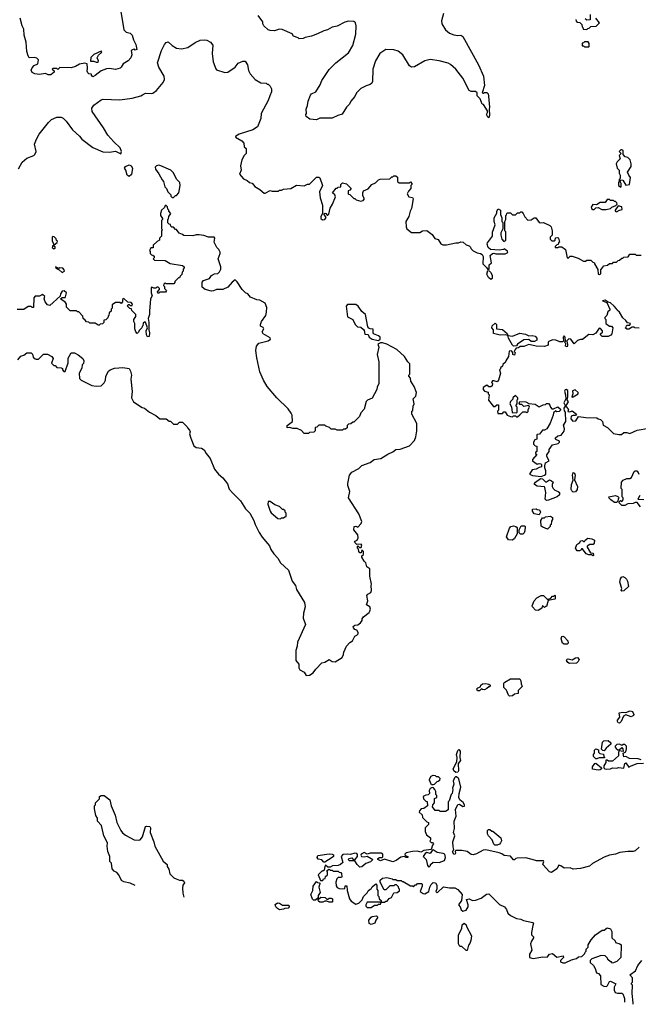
# Model space of a CAD drawing. Extents: x 2239805 to 2396427, y 665731 to 772158.
# Tile 12 of 256: x 2284464 to 2290466, y 671349 to 680905. Entities that reach past the tile are written whole.
import ezdxf

# ---------------------------------------------------------------- set-up
doc = ezdxf.new("R2010")
doc.units = 0

msp = doc.modelspace()

# ---------------------------------------------------------------- linework, layer by layer
at = {"layer": '0CON05XD'}
for points in [[(2285445, 680982.5), (2285475.7, 680805.7), (2285496.2, 680785), (2285535, 680772.5), (2285555.5, 680755.5), (2285568.3, 680708.3), (2285592, 680665), (2285600, 680615), (2285585, 680610), (2285577, 680617), (2285565, 680616.7), (2285546.7, 680605), (2285552, 680565), (2285541.2, 680535), (2285515, 680503.8), (2285466.7, 680475), (2285450, 680445), (2285437.5, 680435), (2285395, 680420), (2285335, 680430), (2285305, 680426.2), (2285255, 680408.8), (2285195, 680362.5), (2285175, 680350), (2285160, 680365), (2285160, 680375), (2285135, 680380), (2285125, 680390), (2285117.5, 680405), (2285123.3, 680435), (2285120, 680475), (2285095, 680482.5), (2285045, 680473.3), (2285005, 680450), (2284965, 680437.5), (2284855, 680440), (2284835, 680420), (2284825, 680430), (2284785, 680430), (2284780, 680425), (2284798.3, 680408.3), (2284800, 680395), (2284765, 680370), (2284740.7, 680370.7), (2284715, 680382.5), (2284655, 680372.5), (2284610.7, 680380.7), (2284585, 680392.5), (2284576.7, 680415), (2284583.9, 680436.1), (2284605, 680460), (2284640, 680475), (2284647.5, 680515), (2284631.7, 680531.7), (2284606.2, 680536.2), (2284555, 680533.3), (2284545, 680552.5), (2284534, 680595), (2284526.4, 680686.4), (2284507.5, 680755), (2284503, 680813), (2284487.5, 680845), (2284468.3, 680918.3)], [(2287354, 680766), (2287295, 680743.3), (2287235, 680732.5), (2287215, 680722.5), (2287175, 680720), (2287165, 680730), (2287120, 680745), (2287107, 680767), (2287009.3, 680809.3), (2286985, 680813.3), (2286935, 680796.2), (2286895, 680800), (2286876.4, 680806.4), (2286832.5, 680845), (2286823.9, 680863.9), (2286824, 680885), (2286776.2, 680945)], [(2288576.4, 680963.6), (2288556.7, 680895), (2288558.8, 680865), (2288595, 680806.2), (2288634.5, 680774.5), (2288675, 680758), (2288715, 680751.2), (2288745, 680753.8), (2288765, 680742.5), (2288915, 680467.5), (2288963.3, 680355), (2288974, 680265), (2288950, 680195), (2288965, 680190), (2288973.3, 680196.7), (2288995, 680198.8), (2289008.8, 680185), (2289011.7, 680161.7), (2289022.5, 680055), (2289017.5, 680035), (2289022.5, 679975), (2289015, 679952.5), (2289005, 679960), (2288993.8, 679985), (2289002.5, 680005), (2289001.7, 680021.7), (2288965, 680080), (2288950, 680085), (2288930, 680135), (2288903.3, 680165), (2288902.5, 680195), (2288885, 680206.7), (2288845, 680206.2), (2288826, 680216), (2288765, 680336.7), (2288695.5, 680425.5), (2288645, 680469.2), (2288621.3, 680481.3), (2288535, 680505.6), (2288445, 680518), (2288395, 680503.8), (2288295, 680446.7), (2288265, 680442.5), (2288245, 680457.5), (2288182.5, 680565), (2288135, 680598.8), (2288095, 680612), (2288015, 680613.8), (2287958.8, 680575), (2287917.5, 680505), (2287891.4, 680425), (2287886.2, 680305), (2287880.7, 680289.3), (2287865.9, 680274.1), (2287826.4, 680263.6), (2287775, 680236.7), (2287758.3, 680221.7), (2287732.5, 680195), (2287715, 680160), (2287677, 680113), (2287662.5, 680085), (2287633.3, 680055), (2287593.6, 679986.4), (2287550, 679975), (2287495, 679950), (2287375, 679950), (2287343.6, 679933.6), (2287278.3, 679938.3), (2287242.5, 679965), (2287240, 679985), (2287247.5, 679995), (2287242.5, 680035), (2287257, 680073), (2287262.5, 680115), (2287285, 680172.5), (2287294.2, 680185.8), (2287337.5, 680205), (2287378.3, 680271.7), (2287396.4, 680313.6), (2287465, 680420), (2287530, 680485), (2287655, 680582.5), (2287695.8, 680654.2), (2287725.8, 680764.2), (2287730, 680845), (2287722.5, 680875), (2287706.4, 680886.4), (2287655, 680891.2), (2287618.3, 680881.7), (2287545, 680841.2), (2287495, 680832.5), (2287450, 680805), (2287415, 680796.7), (2287354, 680766)], [(2290000, 680955), (2289998.3, 680901.7), (2289965, 680900), (2289951.7, 680911.7)], [(2289965, 680810), (2289975, 680820), (2289988.3, 680821.7), (2290005, 680840), (2290058.3, 680841.7), (2290090, 680875), (2290055, 680920)], [(2289860, 680905), (2289861.7, 680891.7), (2289875, 680880), (2289897, 680877), (2289918.3, 680858.3), (2289920, 680835), (2289928.3, 680828.3), (2289931.7, 680811.7), (2289965, 680810)], [(2284452.7, 679457.3), (2284487.3, 679522.7), (2284535, 679561.2), (2284600, 679585), (2284612.5, 679595), (2284622.5, 679625), (2284608.8, 679695), (2284626, 679745), (2284652.5, 679792.5), (2284742.6, 679907.4), (2284771.2, 679935), (2284825, 679960), (2284865, 679958), (2284885, 679948.8), (2284915, 679921.2), (2284977.3, 679837.3), (2285043.3, 679775), (2285066.7, 679745), (2285173.9, 679663.9), (2285271.7, 679621.7), (2285335, 679620), (2285395, 679630), (2285445, 679603.3), (2285453.3, 679625), (2285440.5, 679660.5), (2285378.3, 679718.3), (2285320, 679785), (2285278.8, 679855), (2285166.2, 680015), (2285162.7, 680047.3), (2285183.3, 680075), (2285255, 680126.7), (2285275, 680133.3), (2285435, 680126.2), (2285555, 680144), (2285640, 680165), (2285656, 680174), (2285685, 680192.5), (2285745, 680187.5), (2285755, 680192.5), (2285793, 680217), (2285857.5, 680295), (2285867.5, 680325), (2285866.7, 680355), (2285814.1, 680444.1), (2285800, 680485), (2285838.6, 680605), (2285867.7, 680662.3), (2285885, 680682.5), (2285905, 680690), (2285942.5, 680655), (2285985, 680628.8), (2286035, 680622), (2286095, 680634), (2286165, 680683.3), (2286214.1, 680705.9), (2286255, 680710), (2286280, 680705), (2286316.1, 680686.1), (2286337.3, 680657.3), (2286331.2, 680575), (2286340, 680495), (2286366.2, 680426.2), (2286375, 680417.5), (2286453.6, 680393.6), (2286485, 680396.7), (2286555.9, 680444.1), (2286585, 680482.5), (2286628.3, 680501.7), (2286651.7, 680501.7), (2286673.3, 680465), (2286685, 680410), (2286699.3, 680379.3), (2286747.5, 680325), (2286805, 680292.5), (2286855, 680290), (2286865, 680280), (2286875, 680280), (2286895, 680260), (2286907.5, 680235), (2286907.5, 680205), (2286892.5, 680165), (2286875, 680120), (2286807.5, 679995), (2286802.5, 679945), (2286772.5, 679865), (2286726.7, 679835), (2286595, 679794.2), (2286562.5, 679775), (2286557.5, 679765), (2286619.3, 679729.3), (2286640, 679705), (2286641.7, 679671.7), (2286660, 679655), (2286660, 679605), (2286643, 679587), (2286620, 679545), (2286607.5, 679485), (2286612.5, 679445), (2286596.2, 679405), (2286635, 679360), (2286670, 679345), (2286693, 679323), (2286718.3, 679318.3), (2286746.1, 679286.1), (2286795, 679257.5), (2286835, 679220), (2286845, 679220), (2286895, 679247.5), (2286915, 679240), (2286975, 679240), (2286985, 679250), (2287005, 679250), (2287025, 679260), (2287095, 679267.5), (2287150.7, 679299.3), (2287225, 679292.5), (2287255, 679307.5), (2287275, 679310), (2287343.9, 679376.1), (2287367, 679377), (2287375, 679370), (2287401.2, 679295), (2287372.5, 679235), (2287380, 679175), (2287401.2, 679105), (2287401.2, 679025), (2287385.8, 678995), (2287385.7, 678975.7), (2287402.8, 678962.8), (2287425.5, 678964.5), (2287438.8, 678985), (2287416.7, 679015), (2287419.3, 679020.7), (2287424.1, 679025.9), (2287435, 679023.3), (2287447, 679007), (2287455, 679006.7), (2287463.9, 679016.1), (2287476, 679075), (2287500, 679115), (2287527.5, 679185), (2287520, 679205), (2287500, 679225), (2287535, 679270), (2287545, 679270), (2287555, 679280), (2287578.3, 679281.7), (2287580, 679305), (2287595, 679320), (2287635, 679312.5), (2287680, 679265), (2287668.3, 679251.7), (2287650, 679245), (2287650, 679215), (2287655, 679210), (2287668.3, 679208.3), (2287705, 679170), (2287715, 679170), (2287730, 679155), (2287775, 679142.5), (2287795, 679150), (2287810, 679165), (2287792.5, 679195), (2287792.5, 679225), (2287800, 679245), (2287845, 679262.5), (2287880, 679305), (2287915, 679320), (2287945, 679350), (2287963, 679357), (2288055, 679360), (2288075, 679380), (2288085, 679380), (2288095, 679390), (2288115, 679390), (2288130, 679375), (2288130, 679335), (2288145, 679320), (2288245, 679320), (2288255, 679330), (2288270, 679315), (2288270, 679305), (2288260, 679295), (2288260, 679265), (2288235, 679240), (2288222.5, 679215), (2288240, 679185), (2288275, 679180), (2288280, 679165), (2288267, 679073), (2288252.5, 679045), (2288240, 678995), (2288210, 678945), (2288212.5, 678895), (2288220, 678875), (2288265, 678840), (2288345, 678840), (2288373, 678857), (2288415, 678860), (2288465, 678820), (2288491.7, 678781.7), (2288525, 678770), (2288550.7, 678730.7), (2288570.7, 678720.7), (2288605, 678720), (2288695, 678740), (2288721.7, 678738.3), (2288745, 678750), (2288767, 678747), (2288795, 678720), (2288825, 678710), (2288838.3, 678698.3), (2288840, 678685), (2288865, 678660), (2288903, 678643), (2288935, 678636.7), (2288952.5, 678625), (2288960, 678605), (2288957.5, 678535), (2288991.7, 678498.3)], [(2289985, 680640), (2289990, 680645), (2289990, 680675), (2289978.3, 680688.3), (2289945, 680690), (2289935, 680680), (2289921.7, 680678.3), (2289921.7, 680651.7), (2289935, 680650), (2289945, 680640), (2289985, 680640)], [(2285225, 680493.3), (2285227.5, 680505), (2285216.2, 680535), (2285229.2, 680560.8), (2285257.5, 680585), (2285260, 680595), (2285255, 680600), (2285185, 680567.5), (2285153, 680537), (2285151.7, 680501.7), (2285185, 680503.3), (2285205, 680493.8), (2285225, 680493.3)], [(2290295, 679280), (2290300, 679285), (2290300, 679315), (2290290, 679335), (2290295, 679350), (2290315, 679347.5), (2290345, 679300), (2290380, 679305), (2290391.7, 679371.7), (2290372.5, 679395), (2290360, 679425), (2290395, 679480), (2290397.5, 679505), (2290387.5, 679545), (2290365, 679567.5), (2290340, 679575), (2290320, 679595), (2290317.5, 679635), (2290305, 679640), (2290295, 679640), (2290280, 679625), (2290300, 679605), (2290280, 679585), (2290290, 679555), (2290260, 679525), (2290252.5, 679505), (2290260, 679465), (2290280, 679445), (2290280, 679415), (2290290, 679395), (2290290, 679365), (2290280, 679355), (2290280, 679335), (2290272.5, 679325), (2290273.3, 679295), (2290295, 679280)], [(2285525, 679384.4), (2285506.4, 679396.4), (2285495.5, 679445), (2285482.5, 679465), (2285489.7, 679480.3), (2285525, 679495.5), (2285546.8, 679486.8), (2285558.2, 679465), (2285547.5, 679402.5), (2285525, 679384.4)], [(2285955, 679180), (2285975, 679200), (2285985, 679200), (2286007.5, 679225), (2286022.5, 679295), (2286017.5, 679325), (2285987, 679357), (2285955, 679420), (2285930, 679445), (2285835, 679487.5), (2285815, 679492.5), (2285793, 679487), (2285780, 679475), (2285782.5, 679455), (2285815, 679410), (2285845, 679350), (2285860, 679335), (2285873, 679283), (2285890, 679265), (2285900, 679235), (2285930, 679205), (2285931.7, 679191.7), (2285945, 679180), (2285955, 679180)], [(2290111.7, 679061.7), (2290155, 679063.3), (2290197, 679073), (2290210, 679085), (2290248.3, 679101.7), (2290260, 679115), (2290258.3, 679128.3), (2290245, 679140), (2290235, 679140), (2290225, 679150), (2290195, 679150), (2290185, 679160), (2290165, 679160), (2290145, 679130), (2290095, 679130), (2290061.7, 679108.3), (2290025, 679112.5), (2290010, 679085), (2290011.2, 679071.2), (2290025, 679062.5), (2290037, 679063), (2290055, 679080), (2290075, 679082.5), (2290111.7, 679061.7)], [(2287275, 674543.8), (2287310, 674565), (2287337.3, 674602.7), (2287395, 674662.5), (2287425, 674670), (2287465, 674696.2), (2287495, 674676.7), (2287526.4, 674673.6), (2287592.5, 674715), (2287606.7, 674745), (2287607.5, 674765), (2287636.2, 674825), (2287668, 674862), (2287693, 674877), (2287715, 674922.5), (2287735, 674930), (2287747, 674943), (2287747, 674957), (2287735, 674980), (2287715, 674987.5), (2287701.7, 675001.7), (2287700, 675015), (2287715, 675027.5), (2287745, 675032.5), (2287769.3, 675050.7), (2287787, 675073), (2287788.3, 675091.7), (2287800.7, 675109.3), (2287855, 675152.5), (2287862.5, 675165), (2287867.5, 675185), (2287860, 675205), (2287830, 675225), (2287843.3, 675265), (2287833.3, 675316.7), (2287841.7, 675328.3), (2287870, 675345), (2287876.7, 675365), (2287872.5, 675415), (2287877.5, 675425), (2287860, 675505), (2287862.5, 675575), (2287832.5, 675595), (2287822.5, 675635), (2287805, 675650), (2287785, 675690), (2287785, 675700), (2287800, 675715), (2287800, 675745), (2287785, 675760), (2287778.3, 675731.7), (2287765, 675730), (2287753.6, 675743.6), (2287752.5, 675765), (2287742.5, 675775), (2287740, 675795), (2287745, 675800), (2287761.7, 675781.7), (2287778.3, 675781.7), (2287782.5, 675805), (2287777.5, 675815), (2287735, 675810), (2287713.3, 675835), (2287720, 675845), (2287738, 675852), (2287748.8, 675875), (2287743.8, 675905), (2287707.5, 675955), (2287710, 675985), (2287725, 675990), (2287745, 675980), (2287776.7, 676015), (2287782.5, 676035), (2287755, 676110), (2287653.6, 676263.6), (2287666.7, 676325), (2287647.5, 676385), (2287647.5, 676405), (2287663.3, 676485), (2287687.7, 676512.3), (2287755, 676550), (2287782.7, 676577.3), (2287865, 676608), (2287902.1, 676637.9), (2287967.5, 676645), (2288035, 676687.5), (2288085, 676710), (2288115, 676732.5), (2288155, 676737.5), (2288245, 676770), (2288295, 676820), (2288307.5, 676855), (2288317.5, 676915), (2288317, 676987), (2288270, 677075), (2288270, 677105), (2288277, 677113), (2288280, 677155), (2288290, 677175), (2288280, 677225), (2288308.3, 677251.7), (2288312.5, 677285), (2288290, 677345), (2288260, 677395), (2288257, 677427), (2288240, 677445), (2288240, 677455), (2288250, 677465), (2288250, 677565), (2288230, 677585), (2288197.5, 677635), (2288123, 677703), (2288027, 677757), (2287985, 677770), (2287965, 677770), (2287940, 677755), (2287947.5, 677725), (2287932.5, 677655), (2287947.5, 677585), (2287950, 677375), (2287933, 677337), (2287930, 677315), (2287885, 677230), (2287838.3, 677211.7), (2287825, 677200), (2287806.2, 677123.8), (2287775, 677090), (2287760, 677055), (2287705, 677000), (2287695, 677000), (2287677, 676983), (2287655, 676980), (2287640, 676965), (2287640, 676945), (2287625, 676930), (2287605, 676930), (2287595, 676920), (2287545, 676920), (2287525, 676930), (2287485, 676930), (2287468.3, 676948.3), (2287435, 676960), (2287425, 676970), (2287365, 676970), (2287348.3, 676951.7), (2287331.7, 676948.3), (2287330, 676915), (2287318.3, 676901.7), (2287275, 676900), (2287265, 676890), (2287225, 676890), (2287198.3, 676918.3), (2287157, 676937), (2287115, 676937.5), (2287085, 676947.5), (2287060, 676945), (2287060, 676965), (2287110, 677005), (2287107.5, 677065), (2287097, 677087), (2287069.3, 677129.3), (2286957.5, 677235), (2286864.2, 677344.2), (2286830, 677405), (2286795, 677487.5), (2286764.1, 677624.1), (2286756, 677695), (2286762.7, 677737.3), (2286785, 677766.7), (2286875, 677788.6), (2286898, 677805), (2286895, 677815.8), (2286826.7, 677855), (2286816.7, 677875), (2286833.3, 677905), (2286825, 677917.5), (2286801.2, 677931.2), (2286800, 677945), (2286811.2, 677975), (2286851.2, 678035), (2286858.8, 678065), (2286860.7, 678110.7), (2286846.7, 678155), (2286795, 678183.3), (2286765, 678186.7), (2286705, 678212.5), (2286677.5, 678245), (2286655, 678253.3), (2286622.5, 678285), (2286575, 678360), (2286555, 678380), (2286525, 678357.5), (2286485, 678310), (2286435, 678286.7), (2286375, 678287.5), (2286345, 678272.5), (2286325, 678270), (2286265, 678287.5), (2286235, 678310), (2286233.6, 678356.4), (2286247, 678373), (2286305, 678392.5), (2286325, 678422.5), (2286355, 678437.5), (2286385, 678440), (2286403, 678457), (2286416.4, 678483.6), (2286416.7, 678505), (2286388.8, 678585), (2286410, 678635), (2286409.3, 678649.3), (2286397.5, 678675), (2286377.5, 678695), (2286352.5, 678745), (2286357.5, 678785), (2286350, 678795), (2286295, 678792.5), (2286251.7, 678811.7), (2286205, 678817.5), (2286175, 678817.5), (2286145, 678807.5), (2286055, 678810), (2286045, 678820), (2286011.7, 678831.7), (2285985, 678870), (2285975, 678870), (2285955, 678890), (2285941.7, 678891.7), (2285931.7, 678901.7), (2285928.3, 678918.3), (2285915, 678920), (2285901.7, 678931.7), (2285900, 678965), (2285908.3, 678971.7), (2285910, 678995), (2285930, 679025), (2285910, 679045), (2285910, 679055), (2285900, 679065), (2285898.3, 679088.3), (2285885, 679100), (2285875, 679100), (2285868.3, 679081.7), (2285840, 679055), (2285830, 679025), (2285830, 679005), (2285850, 678975), (2285850, 678965), (2285840, 678955), (2285840, 678875), (2285850, 678865), (2285840, 678855), (2285840, 678805), (2285820, 678785), (2285820, 678765), (2285798.3, 678751.7), (2285760, 678715), (2285758.3, 678691.7), (2285735, 678690), (2285722.5, 678665), (2285730, 678655), (2285730, 678635), (2285741.7, 678621.7), (2285755, 678620), (2285768.3, 678608.3), (2285770, 678595), (2285760, 678585), (2285771.7, 678571.7), (2285877, 678567), (2285925, 678540), (2286045, 678520), (2286060, 678505), (2286060, 678495), (2286050, 678485), (2286050, 678465), (2286040, 678455), (2286038.3, 678431.7), (2286020, 678415), (2286015, 678400), (2286005, 678400), (2285970, 678365), (2285970, 678355), (2285958.3, 678341.7), (2285885, 678340), (2285875, 678350), (2285861.7, 678338.3), (2285860, 678325), (2285870, 678315), (2285870, 678295), (2285890, 678275), (2285878.3, 678261.7), (2285825, 678260), (2285815, 678250), (2285805, 678250), (2285800, 678265), (2285820, 678285), (2285820, 678295), (2285808.3, 678308.3), (2285795, 678310), (2285785, 678300), (2285765, 678300), (2285745, 678310), (2285740, 678305), (2285740, 678255), (2285750, 678225), (2285734.1, 678195.9), (2285722, 678075), (2285724.3, 678045), (2285710, 678005), (2285718, 677965), (2285716, 677895), (2285723.8, 677865), (2285719.5, 677830.5), (2285705, 677827.5), (2285693.8, 677845), (2285690, 677885), (2285702.5, 677915), (2285685, 677970), (2285675, 677970), (2285661.7, 677958.3), (2285660, 677935), (2285651.7, 677928.3), (2285650, 677915), (2285621.7, 677888.3), (2285618.3, 677871.7), (2285605, 677860), (2285590, 677875), (2285580, 677905), (2285580, 677955), (2285570, 677975), (2285570, 677995), (2285590, 678025), (2285590, 678045), (2285551.7, 678081.7), (2285548.3, 678098.3), (2285531.7, 678101.7), (2285510, 678125), (2285515, 678140), (2285525, 678140), (2285535, 678130), (2285555, 678130), (2285560, 678145), (2285545, 678160), (2285511.7, 678161.7), (2285475, 678200), (2285461.7, 678188.3), (2285460, 678165), (2285448.3, 678151.7), (2285435, 678160), (2285395, 678160), (2285361.7, 678138.3), (2285360, 678105), (2285350, 678095), (2285350, 678075), (2285331.7, 678058.3), (2285330, 678035), (2285321.7, 678028.3), (2285318.3, 678011.7), (2285298.3, 677991.7), (2285281.7, 677988.3), (2285280, 677965), (2285268.3, 677951.7), (2285245, 677950), (2285235, 677940), (2285225, 677940), (2285195, 677960), (2285145, 677960), (2285135, 677970), (2285113, 677973), (2285098.3, 677988.3), (2285080, 678005), (2285078.3, 678028.3), (2285038.3, 678068.3), (2285025, 678070), (2285015, 678080), (2284955, 678080), (2284917.5, 678115), (2284917.5, 678145), (2284909.3, 678159.3), (2284860, 678195), (2284875, 678210), (2284905, 678210), (2284910, 678215), (2284917.5, 678255), (2284895, 678272.5), (2284875, 678270), (2284860, 678245), (2284858.3, 678221.7), (2284755, 678132.5), (2284735, 678137.5), (2284710, 678165), (2284700, 678195), (2284707, 678217), (2284685, 678237.5), (2284655, 678220), (2284615, 678220), (2284600, 678205), (2284598.3, 678111.7), (2284585, 678110), (2284575, 678120), (2284545, 678120), (2284505, 678092.5), (2284438.3, 678091.7)], [(2288991.7, 678498.3), (2289005, 678480), (2289020, 678485), (2289020, 678525), (2289040, 678545), (2289030, 678615), (2289050, 678635), (2289065, 678640), (2289085, 678632.5), (2289175, 678632.5), (2289200, 678645), (2289198.3, 678658.3), (2289165, 678680), (2289157, 678673), (2289115, 678667.5), (2289033, 678673), (2289010, 678695), (2289000, 678725), (2289001.7, 678738.3), (2289050, 678805), (2289051.7, 678841.7), (2289077.5, 678915), (2289066.7, 678945), (2289067, 678983), (2289091.7, 679028.3), (2289092.5, 679045), (2289105, 679070), (2289127.5, 679055), (2289127.5, 679015), (2289141.7, 678981.7), (2289142.5, 678945), (2289150, 678935), (2289150, 678875), (2289133, 678837), (2289132.5, 678815), (2289142.5, 678775), (2289161.7, 678751.7), (2289180, 678765), (2289180, 678845), (2289170, 678855), (2289170, 678945), (2289180, 678965), (2289180, 679005), (2289188.3, 679011.7), (2289190, 679025), (2289195, 679030), (2289225, 679030), (2289245, 679010), (2289275, 679010), (2289295, 679030), (2289315, 679030), (2289325, 679040), (2289335, 679040), (2289350, 679025), (2289365, 678990), (2289395, 678960), (2289425, 678962.5), (2289455, 678982.5), (2289471.7, 678981.7), (2289505, 678937.5), (2289515, 678933.3), (2289545, 678937.5), (2289607, 678907), (2289620, 678895), (2289630, 678855), (2289630, 678815), (2289610, 678795), (2289610, 678775), (2289628.3, 678758.3), (2289651.7, 678758.3), (2289660, 678765), (2289661.7, 678788.3), (2289685, 678790), (2289690, 678785), (2289700, 678745), (2289691.7, 678738.3), (2289688.3, 678721.7), (2289675, 678720), (2289660, 678705), (2289660, 678695), (2289685, 678692.5), (2289695, 678700), (2289725, 678700), (2289760, 678675), (2289775, 678592.5), (2289785, 678590), (2289805, 678610), (2289825, 678610), (2289881.7, 678591.7), (2289935, 678560), (2289955, 678560), (2289965, 678570), (2290005, 678570), (2290025, 678550), (2290040, 678545), (2290040, 678535), (2290071.7, 678481.7), (2290077.5, 678435), (2290089.3, 678430.7), (2290100.7, 678439.3), (2290101.7, 678468.3), (2290101.7, 678478.3), (2290130, 678515), (2290167, 678523), (2290185, 678540), (2290215, 678540), (2290225, 678550), (2290255, 678550), (2290271.7, 678568.3), (2290285, 678570), (2290305, 678590), (2290315, 678590), (2290325, 678600), (2290368.3, 678601.7), (2290385, 678630), (2290435, 678630), (2290445, 678620), (2290495, 678620)], [(2290255, 679040), (2290283, 679057), (2290308.3, 679061.7), (2290305, 679090), (2290271.7, 679098.3), (2290240, 679055), (2290240, 679045), (2290255, 679040)], [(2284795, 678680), (2284810, 678695), (2284800, 678705), (2284800, 678720), (2284828.3, 678741.7), (2284830, 678755), (2284821.7, 678761.7), (2284818.3, 678778.3), (2284798.3, 678798.3), (2284785, 678800), (2284780, 678795), (2284780, 678755), (2284800, 678720), (2284781.7, 678708.3), (2284780, 678695), (2284795, 678680)], [(2284875, 678452.5), (2284897.5, 678465), (2284897, 678477), (2284883, 678493), (2284855, 678496.7), (2284845, 678490), (2284810, 678505), (2284813.6, 678493.6), (2284848.3, 678478.3), (2284875, 678452.5)], [(2289035, 678383.3), (2289011.7, 678401.7), (2288997.5, 678435), (2289005, 678470), (2289018.3, 678468.3), (2289033, 678453), (2289047.5, 678425), (2289047, 678393), (2289035, 678383.3)], [(2290475, 677910), (2290433, 677913), (2290425, 677920), (2290405, 677920), (2290375, 677900), (2290355, 677900), (2290340, 677915), (2290348.3, 677921.7), (2290350, 677935), (2290355, 677940), (2290385, 677940), (2290390, 677955), (2290361.7, 677961.7), (2290346.4, 677986.4), (2290315, 678010), (2290282.5, 678065), (2290260, 678085), (2290255, 678100), (2290232.5, 678125), (2290196.1, 678156.1), (2290172.5, 678162.5), (2290145, 678182.5), (2290120, 678175), (2290160, 678160), (2290190, 678095), (2290190, 678085), (2290171.7, 678068.3), (2290160, 678035), (2290140, 678015), (2290140, 678005), (2290150, 677995), (2290150, 677955), (2290185, 677930), (2290205, 677930), (2290220, 677915), (2290210, 677855), (2290198.3, 677841.7), (2290175, 677830), (2290115, 677830), (2290100, 677845), (2290100, 677855), (2290118.3, 677871.7), (2290120, 677885), (2290098.3, 677908.3), (2290085, 677910), (2290055, 677862.5), (2290025, 677847.5), (2289985, 677850), (2289925, 677800), (2289905, 677802.5), (2289875, 677792.5), (2289845, 677760), (2289810, 677805), (2289793, 677807), (2289770, 677785), (2289776.7, 677776.7), (2289780, 677745), (2289775, 677730), (2289760, 677735), (2289761.7, 677761.7), (2289750, 677775), (2289760, 677785), (2289757.5, 677825), (2289745, 677837.5), (2289737.5, 677825), (2289740, 677785), (2289731.7, 677778.3), (2289705, 677777.5), (2289665, 677793.8), (2289635, 677796.2), (2289597, 677783), (2289590, 677775), (2289590, 677745), (2289556.4, 677733.6), (2289475, 677737.5), (2289405, 677752.5), (2289355, 677732.5), (2289318.3, 677731.7), (2289305, 677720), (2289281.7, 677718.3), (2289270, 677705), (2289260, 677685), (2289270, 677675), (2289265, 677650), (2289250, 677655), (2289250, 677675), (2289235, 677690), (2289211.7, 677688.3), (2289207.5, 677635), (2289180, 677595), (2289178.3, 677581.7), (2289151.7, 677558.3), (2289148.3, 677541.7), (2289130, 677525), (2289130, 677515), (2289120, 677505), (2289130, 677475), (2289110, 677405), (2289095, 677390), (2289065, 677400), (2289051.7, 677398.3), (2289042.5, 677385), (2289050, 677375), (2289048.3, 677351.7), (2289035, 677340), (2289015, 677340), (2288995, 677357.5), (2288960, 677335), (2288960, 677315), (2288975, 677300), (2289008.3, 677288.3), (2289010, 677275), (2289020, 677265), (2289013, 677213), (2289061.7, 677151.7), (2289075, 677150), (2289091.7, 677168.3), (2289108.3, 677168.3), (2289110, 677115), (2289100, 677105), (2289101.7, 677081.7), (2289147, 677083), (2289161.7, 677098.3), (2289175, 677100), (2289195, 677067.5), (2289225, 677052.5), (2289245, 677050), (2289255, 677060), (2289275, 677060), (2289285, 677050), (2289295, 677050), (2289315, 677070), (2289345, 677100), (2289375, 677100), (2289385, 677090), (2289397, 677103), (2289398.3, 677121.7), (2289410, 677145), (2289405, 677160), (2289355, 677150), (2289335, 677170), (2289315, 677170), (2289310, 677175), (2289315, 677200), (2289375, 677197.5), (2289405, 677180), (2289465, 677172.5), (2289505, 677147.5), (2289543, 677167), (2289565, 677170), (2289575, 677180), (2289595, 677180), (2289607.5, 677165), (2289613, 677143), (2289628.3, 677128.3), (2289641.7, 677128.3), (2289685, 677147.5), (2289710, 677125), (2289710, 677115), (2289698.3, 677101.7), (2289675, 677100), (2289665, 677110), (2289641.7, 677088.3), (2289640, 677065), (2289611.7, 676988.3), (2289580, 676935), (2289555, 676920), (2289535, 676920), (2289508.3, 676881.7), (2289485, 676880), (2289480, 676875), (2289480, 676835), (2289463.6, 676826.4), (2289447.5, 676805), (2289450, 676785), (2289465, 676770), (2289480, 676765), (2289480, 676715), (2289470, 676705), (2289470, 676695), (2289480, 676685), (2289440, 676635), (2289440, 676625), (2289485, 676590), (2289505, 676597.5), (2289520, 676595), (2289527, 676587), (2289527.5, 676565), (2289505, 676560), (2289475, 676542.5), (2289435, 676537.5), (2289410, 676495), (2289440.7, 676480.7), (2289525, 676470), (2289557, 676483), (2289570, 676495), (2289570, 676525), (2289557.5, 676555), (2289557.5, 676575), (2289567, 676603), (2289600, 676625), (2289577.5, 676665), (2289578.3, 676681.7), (2289600, 676715), (2289600, 676735), (2289635, 676777.5), (2289689.3, 676790.7), (2289700, 676805), (2289700, 676815), (2289665, 676830), (2289660, 676845), (2289685, 676867.5), (2289718.3, 676871.7), (2289745, 676910), (2289748.8, 676935), (2289741.7, 676968.3), (2289761.2, 677005), (2289760, 677095), (2289748.3, 677108.3), (2289747.5, 677135), (2289755, 677150), (2289765, 677150), (2289775, 677137.5), (2289787.5, 677125), (2289781.7, 677101.7), (2289801.7, 677098.3), (2289825, 677110), (2289866.7, 677075), (2289856.4, 677063.6), (2289835, 677064.2), (2289813.8, 677056.2), (2289812.5, 677032.5), (2289829.3, 677009.3), (2289858.3, 677011.7), (2289885, 677052.5), (2289957, 677043), (2290065, 677040), (2290075, 677030), (2290100, 677025), (2290120, 677005), (2290125, 676970), (2290166.4, 676946.4), (2290225, 676890), (2290278.3, 676878.3), (2290301.7, 676878.3), (2290325, 676900), (2290355, 676900), (2290385, 676890), (2290455, 676922.5), (2290568.3, 676941.7)], [(2287945, 677790), (2287962.5, 677805), (2287960, 677825), (2287945, 677836.7), (2287897.5, 677855), (2287892.5, 677865), (2287895, 677900), (2287863, 677903), (2287850, 677910), (2287843, 677923), (2287820, 678045), (2287784, 678074), (2287746.7, 678125), (2287725, 678140), (2287645, 678140), (2287632.5, 678125), (2287645, 678020), (2287696.4, 677996.4), (2287717.5, 677945), (2287740, 677925), (2287775, 677920), (2287799.3, 677899.3), (2287807, 677887), (2287811.7, 677851.7), (2287845, 677850), (2287853.6, 677823.6), (2287884.1, 677804.1), (2287945, 677790)], [(2289255, 677737.5), (2289245, 677747.5), (2289206.2, 677815), (2289200, 677840), (2289176.7, 677846.7), (2289125, 677842), (2289060, 677860), (2289060, 677895), (2289043.3, 677915), (2289046.7, 677935), (2289078.3, 677958.3), (2289090, 677945), (2289090, 677905), (2289148.3, 677898.3), (2289195, 677860), (2289200, 677840), (2289245, 677833.8), (2289315, 677862), (2289372.7, 677852.7), (2289405, 677837.5), (2289435, 677841.2), (2289465, 677832.5), (2289482.5, 677815), (2289482.5, 677805), (2289480, 677795), (2289458.8, 677781.2), (2289425, 677782.5), (2289405, 677802.5), (2289355, 677796.2), (2289292.5, 677755), (2289285, 677740), (2289255, 677737.5)], [(2284446.4, 677603.6), (2284475, 677640), (2284505, 677650), (2284535, 677670), (2284575, 677670), (2284587, 677657), (2284595, 677630), (2284613, 677613), (2284625, 677610), (2284645, 677610), (2284695, 677660), (2284735, 677660), (2284776.4, 677636.4), (2284787.5, 677615), (2284771.7, 677571.7), (2284795, 677550), (2284808.3, 677548.3), (2284825, 677530), (2284867, 677527), (2284878.3, 677518.3), (2284880, 677505), (2284891.7, 677491.7), (2284905, 677490), (2284934.2, 677575), (2284935, 677620), (2284965, 677670), (2284995, 677672.5), (2285031.7, 677651.7)], [(2285031.7, 677651.7), (2285076.4, 677616.4), (2285087.5, 677595), (2285081.7, 677568.3), (2285070, 677555), (2285067, 677523), (2285042.5, 677475), (2285043, 677423), (2285060, 677405), (2285165, 677353.3), (2285205, 677347.5), (2285255, 677350), (2285285, 677380), (2285296.7, 677405), (2285300, 677445), (2285327, 677493), (2285343, 677507), (2285385, 677522.5), (2285425, 677527.5), (2285465, 677530), (2285525, 677520), (2285540, 677495), (2285547.5, 677455), (2285542.5, 677415), (2285556.7, 677295), (2285547.5, 677235), (2285567.5, 677195), (2285651.7, 677141.7), (2285675, 677133.3), (2285722.5, 677095), (2285783.6, 677063.6), (2285825, 677030), (2285885, 677030), (2285915, 677010), (2285928.3, 677008.3), (2285955, 676980), (2285995, 676980), (2286015, 677000), (2286045, 677000), (2286090, 676955), (2286093, 676943), (2286111.7, 676921.7), (2286117.5, 676905), (2286112.5, 676885), (2286123, 676843), (2286155, 676770), (2286175, 676752.5), (2286227, 676747), (2286255, 676730), (2286272.5, 676695), (2286312.5, 676645), (2286353.9, 676543.9), (2286392.5, 676495), (2286435, 676457.5), (2286479.2, 676399.2), (2286495, 676347.5), (2286530.9, 676310.9), (2286605, 676236.7), (2286655, 676158.8), (2286698, 676115), (2286735.8, 676045), (2286748, 676005), (2286787.3, 675927.3), (2286815, 675883.3), (2286887.6, 675797.6), (2286902.1, 675762.1), (2286929.7, 675719.7), (2286968.1, 675678.1), (2286996, 675635), (2287073.2, 675563.2), (2287106.1, 675456.1), (2287141.2, 675415), (2287150, 675375), (2287227.1, 675247.1), (2287234.3, 675205), (2287218.8, 675145), (2287214.2, 675095.8), (2287236.7, 675035), (2287160, 674865), (2287156.4, 674823.6), (2287143, 674783), (2287142.5, 674685), (2287171.7, 674651.7), (2287172.5, 674615), (2287182.5, 674595), (2287223, 674573), (2287245, 674540), (2287273, 674543), (2287275, 674543.8)], [(2289765, 677160), (2289787.5, 677195), (2289776.7, 677215), (2289783.3, 677245), (2289783.3, 677305), (2289765, 677316.7), (2289755, 677312.5), (2289749.3, 677300.7), (2289760, 677265), (2289761.2, 677225), (2289744, 677185), (2289755, 677160), (2289765, 677160)], [(2289825, 677240), (2289835, 677243.8), (2289882.5, 677275), (2289882.5, 677285), (2289851.7, 677311.7), (2289828.3, 677301.7), (2289830, 677275), (2289820, 677245), (2289825, 677240)], [(2289285, 677090), (2289290, 677095), (2289290, 677145), (2289280, 677155), (2289280, 677165), (2289290, 677175), (2289290, 677215), (2289297.5, 677222.5), (2289297.5, 677235), (2289275, 677256.7), (2289250, 677235), (2289248.3, 677221.7), (2289225, 677200), (2289220, 677175), (2289237, 677147), (2289241.7, 677091.7), (2289285, 677090)], [(2290488.3, 676178.3), (2290455, 676220), (2290435, 676220), (2290415, 676210), (2290363, 676207), (2290335, 676190), (2290305, 676190), (2290280, 676215), (2290280, 676225), (2290291.7, 676238.3), (2290305, 676230), (2290320, 676245), (2290320, 676265), (2290310, 676275), (2290310, 676345), (2290300, 676355), (2290303, 676417), (2290320, 676435), (2290355, 676452.5), (2290385, 676452.5), (2290399.3, 676460.7), (2290425, 676520), (2290435, 676527.5), (2290450, 676525), (2290465, 676510), (2290470, 676495)], [(2289575, 676240), (2289563, 676253), (2289570, 676315), (2289560, 676365), (2289555, 676370), (2289485, 676377.5), (2289460, 676395), (2289460, 676405), (2289470, 676415), (2289518.3, 676451.7), (2289535, 676450), (2289565, 676420), (2289575, 676420), (2289605, 676437.5), (2289625, 676430), (2289640, 676415), (2289630, 676395), (2289630, 676375), (2289640, 676355), (2289655, 676337.5), (2289687, 676327), (2289700, 676315), (2289700, 676295), (2289680, 676275), (2289595, 676242.5), (2289575, 676240)], [(2289835, 676320), (2289821.2, 676331.2), (2289816, 676345), (2289816.2, 676395), (2289832.5, 676435), (2289826.7, 676485), (2289835, 676510), (2289847.5, 676505), (2289852.5, 676485), (2289848.3, 676438.3), (2289877.5, 676375), (2289872.5, 676345), (2289855, 676322.5), (2289835, 676320)], [(2290255, 676220), (2290235, 676220), (2290200, 676245), (2290181.7, 676261.7), (2290180, 676275), (2290245, 676286.7), (2290268.3, 676278.3), (2290280, 676265), (2290270, 676255), (2290268.3, 676231.7), (2290255, 676220)], [(2290481.7, 676288.3), (2290461.7, 676251.7), (2290518.3, 676248.3)], [(2286995, 676060), (2287005, 676070), (2287025, 676070), (2287035, 676080), (2287048.3, 676081.7), (2287050, 676115), (2287040, 676125), (2287038.3, 676138.3), (2287025, 676150), (2287015, 676150), (2286985, 676180), (2286940, 676195), (2286895, 676230), (2286875, 676230), (2286873, 676203), (2286893.3, 676135), (2286905, 676117.5), (2286970, 676065), (2286995, 676060)], [(2289505, 676100), (2289455, 676110), (2289440, 676135), (2289440, 676155), (2289475, 676157.5), (2289485, 676150), (2289508.3, 676148.3), (2289517.5, 676125), (2289505, 676100)], [(2289585, 675960), (2289538.3, 675978.3), (2289525, 675990), (2289520, 676045), (2289535, 676070), (2289555, 676070), (2289565, 676080), (2289615, 676087.5), (2289632.5, 676075), (2289632.5, 676055), (2289623, 676037), (2289620, 676005), (2289611.7, 675998.3), (2289610, 675985), (2289585, 675960)], [(2289245, 675852.5), (2289205, 675857.5), (2289187.5, 675885), (2289215, 675970), (2289230, 675985), (2289255, 675992.5), (2289277, 675987), (2289290, 675975), (2289290, 675915), (2289265, 675870), (2289245, 675852.5)], [(2289345, 675912.5), (2289323, 675913), (2289310, 675925), (2289310, 675955), (2289328.3, 675991.7), (2289361.7, 675991.7), (2289367.5, 675985), (2289366.4, 675943.6), (2289360, 675925), (2289345, 675912.5)], [(2290025, 675700), (2290015, 675710), (2289985, 675710), (2289959.3, 675719.3), (2289925, 675770), (2289915, 675770), (2289907.5, 675755), (2289895, 675748.8), (2289871.2, 675751.2), (2289858, 675775), (2289869.3, 675810.7), (2289898.3, 675831.7), (2289905, 675847.5), (2289925, 675850), (2289935, 675840), (2289945, 675840), (2289950, 675855), (2289975, 675872.5), (2290015, 675866.7), (2290040, 675855), (2290037.5, 675825), (2290029.3, 675810.7), (2289995, 675811.2), (2289971.2, 675795), (2289971.2, 675785), (2290001.7, 675731.7), (2290028.3, 675728.3), (2290030, 675705), (2290025, 675700)], [(2290305, 675360), (2290300, 675365), (2290307.5, 675385), (2290286.7, 675445), (2290291.7, 675478.3), (2290302.5, 675495), (2290315, 675500), (2290335, 675492.5), (2290352.5, 675475), (2290362.5, 675455), (2290370, 675405), (2290325, 675362.5), (2290305, 675360)], [(2289495, 675172.5), (2289470, 675175), (2289440, 675205), (2289437.5, 675215), (2289453.9, 675266.1), (2289480, 675295), (2289523, 675317), (2289545, 675317.5), (2289581.7, 675281.7), (2289595, 675280), (2289618.3, 675291.7), (2289635, 675310), (2289645, 675310), (2289655, 675320), (2289660, 675315), (2289660, 675285), (2289655, 675280), (2289591.7, 675268.3), (2289575, 675210), (2289565, 675210), (2289555, 675200), (2289535, 675220), (2289530, 675195), (2289495, 675172.5)], [(2289775, 674843.8), (2289745, 674844), (2289730, 674855), (2289717.5, 674895), (2289725, 674920), (2289735, 674922.5), (2289746.4, 674916.4), (2289781.2, 674875), (2289783.8, 674855), (2289775, 674843.8)], [(2289798, 674658), (2289783.3, 674665), (2289770, 674685), (2289775, 674697.5), (2289785, 674703.3), (2289825, 674692.5), (2289855, 674710), (2289875, 674713.3), (2289892.5, 674695), (2289883.3, 674675), (2289865, 674661.2), (2289798, 674658)], [(2288925, 674392.5), (2288905, 674392.5), (2288898.3, 674411.7), (2288908.3, 674421.7), (2288935, 674430), (2288937.5, 674445), (2288955, 674460), (2288983.6, 674463.6), (2289015, 674457.5), (2289030, 674445), (2289025, 674430), (2289015, 674430), (2288997, 674413), (2288975, 674402.5), (2288953, 674403), (2288945, 674410), (2288925, 674392.5)], [(2289215, 674340), (2289205, 674350), (2289188.3, 674398.3), (2289160, 674425), (2289162.5, 674465), (2289170, 674475), (2289225, 674506.7), (2289316.2, 674506.2), (2289327, 674487), (2289328.3, 674458.3), (2289337.5, 674435), (2289300, 674395), (2289300, 674365), (2289265, 674357.5), (2289245, 674342.5), (2289215, 674340)], [(2290285, 674077.5), (2290270.7, 674080.7), (2290263.3, 674095), (2290263.9, 674106.1), (2290287.5, 674135), (2290281.7, 674178.3), (2290315, 674183.3), (2290345, 674180), (2290387, 674197), (2290409.3, 674189.3), (2290421.7, 674161.7), (2290419.3, 674150.7), (2290395, 674140), (2290345, 674160), (2290322.5, 674145), (2290300, 674095), (2290285, 674077.5)], [(2290135, 673810), (2290121.7, 673811.7), (2290110, 673825), (2290118.3, 673891.7), (2290133, 673907), (2290175, 673910), (2290198.3, 673888.3), (2290200, 673875), (2290153.6, 673836.4), (2290135, 673810)], [(2290495, 673721.2), (2290465, 673731.2), (2290380, 673735), (2290345, 673752.5), (2290325, 673750), (2290320, 673785), (2290345, 673800), (2290352.3, 673827.7), (2290350, 673855), (2290335, 673870), (2290320, 673870), (2290305, 673860), (2290285, 673872.5), (2290258.3, 673871.7), (2290240, 673855), (2290240, 673845), (2290250.7, 673830.7), (2290268.3, 673818.3), (2290281.7, 673818.3), (2290305, 673842.5), (2290315, 673830), (2290317.5, 673802.5), (2290281.7, 673808.3), (2290272.5, 673795), (2290275, 673760), (2290215, 673710), (2290178.3, 673708.3), (2290165, 673720), (2290151.7, 673718.3), (2290150, 673695), (2290132.5, 673665), (2290132.5, 673645), (2290140, 673635), (2290155, 673630), (2290196.4, 673633.6), (2290215, 673642.5), (2290255, 673640), (2290275, 673646.7), (2290325, 673640), (2290334.1, 673685.9), (2290345, 673692.5), (2290375, 673650), (2290397.5, 673665), (2290456.1, 673686.1), (2290515, 673690)], [(2288695, 673597.5), (2288677.5, 673615), (2288670, 673635), (2288706.7, 673703.3), (2288708.8, 673745), (2288702, 673775), (2288715, 673812.5), (2288725, 673821.2), (2288736.9, 673805), (2288733.3, 673745), (2288740, 673715), (2288718, 673685), (2288720.8, 673615), (2288715, 673602), (2288695, 673597.5)], [(2290065, 673732.5), (2290053, 673733), (2290030, 673755), (2290030, 673775), (2290040, 673785), (2290040, 673815), (2290055, 673830), (2290078.3, 673818.3), (2290080, 673795), (2290091.7, 673781.7), (2290128.3, 673778.3), (2290130, 673755), (2290140, 673745), (2290135, 673740), (2290085, 673740), (2290065, 673732.5)], [(2290075, 673620), (2290021.7, 673631.7), (2290022.5, 673655), (2290043.6, 673686.4), (2290055, 673690), (2290110, 673645), (2290110, 673635), (2290095, 673623.3), (2290075, 673620)], [(2288475, 673477.5), (2288460.7, 673480.7), (2288440, 673525), (2288440, 673535), (2288457, 673563), (2288475, 673572.5), (2288495, 673570), (2288505, 673560), (2288525, 673560), (2288540, 673545), (2288538.3, 673521.7), (2288525, 673510), (2288511.7, 673508.3), (2288485, 673482.5), (2288475, 673477.5)], [(2290473.3, 672875), (2290435, 672840), (2290415, 672833.3), (2290365, 672833.3), (2290287, 672823), (2290245, 672807.5), (2290185, 672797.5), (2290133.3, 672776.7), (2290020, 672715), (2289991.7, 672688.3), (2289905, 672666.7), (2289835, 672660), (2289805, 672673.8), (2289745, 672668.8), (2289715, 672692.5), (2289695, 672700), (2289675.9, 672664.1), (2289625, 672626.7), (2289605, 672633.3), (2289540, 672705), (2289550, 672735), (2289545, 672742.5), (2289478.8, 672741.2), (2289457.8, 672747.8), (2289375, 672770), (2289291.7, 672768.3), (2289276.4, 672763.6), (2289265, 672750), (2289255, 672750), (2289225, 672787.5), (2289163.6, 672793.6), (2289140.7, 672810.7), (2289115, 672820), (2288985, 672848.8), (2288960, 672845), (2288895, 672810), (2288865, 672801.2), (2288845, 672803.3), (2288805, 672831.2), (2288752.2, 672842.2), (2288695, 672840.8), (2288689.2, 672835), (2288693.5, 672815), (2288685, 672804.6), (2288675, 672806.4), (2288662.5, 672827.5), (2288677.7, 672852.3), (2288668.3, 672878.3), (2288667.9, 672925), (2288684.4, 672985), (2288671.9, 673015), (2288682.1, 673055), (2288680.6, 673125), (2288699.2, 673175), (2288691.9, 673238.1), (2288715, 673287.5), (2288731.7, 673291.7), (2288765, 673267.5), (2288778.3, 673271.7), (2288780, 673285), (2288766.4, 673306.4), (2288735, 673332.5), (2288726, 673355), (2288727.5, 673395), (2288744.4, 673455), (2288725, 673538.8), (2288703.3, 673556.7), (2288692.5, 673557.5), (2288681.7, 673548.3), (2288670, 673515), (2288677.5, 673485), (2288661.7, 673448.3), (2288667.5, 673435), (2288660, 673395), (2288650, 673385), (2288630, 673325), (2288620, 673315), (2288620, 673235), (2288595, 673220), (2288545, 673220), (2288535, 673230), (2288495, 673230), (2288470, 673265), (2288472.5, 673285), (2288490, 673305), (2288490, 673345), (2288510, 673355), (2288510, 673375), (2288500, 673385), (2288500, 673415), (2288492.5, 673435), (2288478.8, 673448.8), (2288465, 673453.3), (2288447.5, 673445), (2288437.5, 673425), (2288440, 673395), (2288428.3, 673381.7), (2288405, 673380), (2288380, 673365), (2288381.7, 673341.7), (2288405, 673320), (2288417, 673317), (2288420, 673275), (2288385, 673250), (2288360, 673245), (2288341.7, 673228.3), (2288340, 673215), (2288368.3, 673188.3), (2288371.7, 673161.7), (2288415, 673120), (2288430, 673115), (2288430, 673095), (2288398.3, 673061.7), (2288397.5, 673025), (2288412.5, 672995), (2288450, 672965), (2288450, 672945), (2288441.7, 672931.7), (2288455, 672920), (2288468.3, 672918.3), (2288480, 672905), (2288470, 672895), (2288457.5, 672852.5), (2288385, 672842), (2288355, 672826.7), (2288325, 672834.2), (2288275, 672832.7), (2288215, 672820.6), (2288201.2, 672805), (2288202.5, 672792.5), (2288230, 672785), (2288230, 672775), (2288215, 672772.5), (2288195, 672782.5), (2288162.5, 672777.5), (2288116.1, 672743.9), (2288085, 672733.3), (2288003, 672757), (2287965, 672742.5), (2287940, 672755), (2287940, 672765), (2287955, 672772.5), (2287977, 672773), (2287988.3, 672781.7), (2287988, 672805), (2287972.5, 672815), (2287865, 672815.8), (2287836.1, 672806.1), (2287805, 672820.8), (2287776.2, 672805), (2287773.8, 672795), (2287781.2, 672785), (2287805, 672779.4), (2287835, 672786.7), (2287872.5, 672765)], [(2285584.6, 672502.6), (2285535.9, 672525.9), (2285475, 672537.5), (2285450.7, 672550.7), (2285426.4, 672606.4), (2285405, 672627.5), (2285380.7, 672640.7), (2285362.5, 672665), (2285355, 672720), (2285340, 672735), (2285340, 672785), (2285320.7, 672830.7), (2285312.5, 672885), (2285316.7, 672915), (2285281.2, 672985), (2285257.5, 673085), (2285220, 673125), (2285217.5, 673155), (2285203, 673183), (2285190, 673245), (2285190, 673275), (2285200, 673285), (2285200, 673305), (2285237, 673343), (2285240, 673365), (2285253, 673377), (2285283, 673377), (2285340, 673335), (2285351.2, 673275), (2285389.2, 673185), (2285406.2, 673115), (2285446.2, 673035), (2285463, 673013), (2285491.2, 672991.2), (2285575.9, 672945.9), (2285615, 672941.2), (2285633.9, 672946.1), (2285655.8, 672974.2), (2285685, 673073.3), (2285695, 673079.2), (2285726.7, 673075), (2285731.7, 673061.7), (2285730, 673015), (2285766.4, 672926.4), (2285773.9, 672883.9), (2285855, 672737.5), (2285893.3, 672705), (2285893.3, 672685), (2285912, 672662), (2285920, 672615), (2285960, 672575), (2285981.7, 672568.3), (2286013.6, 672553.6), (2286045, 672553.3), (2286056.7, 672545), (2286063, 672527), (2286046.7, 672505), (2286043.3, 672475), (2286047, 672427), (2286058.2, 672389.5)], [(2289095, 672893.3), (2289075, 672893.3), (2289065, 672902.5), (2289046.7, 672945), (2289012.5, 672985), (2289003.6, 673003.6), (2289002.5, 673035), (2289013, 673047), (2289027, 673047), (2289045, 673030), (2289055, 673030), (2289133.6, 672963.6), (2289137, 672937), (2289130, 672915), (2289118.3, 672901.7), (2289095, 672893.3)], [(2287425, 672730), (2287415, 672730), (2287395, 672750), (2287359.1, 672759.1), (2287350, 672775), (2287358.1, 672791.9), (2287465, 672808.9), (2287495, 672807.5), (2287508.3, 672798.3), (2287508, 672785), (2287497.1, 672772.9), (2287425, 672730)], [(2287872.5, 672765), (2287890, 672755), (2287868.3, 672731.7), (2287823.3, 672716.7), (2287785, 672682.5), (2287765, 672680), (2287736.7, 672705), (2287715, 672740), (2287665, 672742.5), (2287650, 672755), (2287660, 672765), (2287685, 672770), (2287701.7, 672751.7), (2287715, 672750), (2287741.9, 672785), (2287742.9, 672802.9), (2287735, 672812), (2287715, 672815.8), (2287675, 672803.8), (2287642.5, 672807.5), (2287598, 672802), (2287582.5, 672785), (2287600, 672725), (2287575, 672707.5), (2287555, 672697.5), (2287498.3, 672691.7), (2287475, 672680), (2287455, 672680), (2287431.7, 672698.3), (2287423, 672687), (2287418.3, 672651.7), (2287405, 672640), (2287395, 672640), (2287360, 672605), (2287381.7, 672551.7), (2287405, 672550), (2287411.7, 672568.3), (2287428.3, 672571.7), (2287431.7, 672588.3), (2287450, 672605), (2287450, 672635), (2287440, 672645), (2287465, 672660), (2287475, 672650), (2287495, 672650), (2287505, 672640), (2287555, 672640), (2287565, 672630), (2287578.3, 672628.3), (2287587, 672617), (2287590, 672585), (2287585, 672580), (2287555, 672580), (2287541.7, 672568.3), (2287530, 672535), (2287535, 672500), (2287543.6, 672483.6), (2287563.3, 672473.3), (2287595, 672470), (2287618.3, 672471.7), (2287621.7, 672498.3), (2287638.3, 672498.3), (2287640, 672455), (2287663, 672373), (2287680.7, 672350.7), (2287725, 672320), (2287755, 672330), (2287788.3, 672361.7), (2287800, 672395), (2287835, 672430), (2287845, 672450), (2287863, 672467), (2287875, 672470), (2287885, 672490), (2287918.3, 672518.3), (2287930, 672505), (2287930, 672465), (2287940, 672455), (2287940, 672405), (2287950, 672395), (2287951.7, 672371.7), (2287970, 672355), (2287970, 672340), (2287835, 672340), (2287822.5, 672315), (2287822.5, 672302.5), (2287835, 672290), (2287875, 672290), (2287905, 672310), (2287935, 672310), (2287945, 672320), (2287965, 672320), (2287970, 672340), (2288005, 672340), (2288015, 672350), (2288028.3, 672351.7), (2288050, 672375), (2288070, 672385), (2288082.5, 672405), (2288095, 672430), (2288127, 672433), (2288148.3, 672451.7), (2288150, 672465), (2288141.7, 672471.7), (2288138.3, 672488.3), (2288118.3, 672508.3), (2288105, 672510), (2288095, 672500), (2288055, 672500), (2288015, 672460), (2288001.7, 672461.7), (2287960, 672535), (2287960, 672555), (2287985, 672572.5), (2288025, 672580), (2288077, 672567), (2288085, 672560), (2288115, 672560), (2288125, 672550), (2288165, 672550), (2288175, 672540), (2288185, 672540), (2288255, 672500), (2288275, 672500), (2288285, 672490), (2288301.7, 672508.3), (2288315, 672510), (2288325, 672520), (2288365, 672520), (2288370, 672515), (2288367.5, 672495), (2288350, 672445), (2288377, 672423), (2288395, 672422.5), (2288432.5, 672445), (2288442.5, 672485), (2288457, 672513), (2288475, 672530), (2288497, 672527), (2288512.5, 672505), (2288511.7, 672468.3), (2288502.5, 672445), (2288515, 672432.5), (2288575, 672490), (2288635, 672480), (2288685, 672480), (2288715, 672462.5), (2288757.5, 672415), (2288750, 672355), (2288722.5, 672315), (2288737.5, 672295), (2288747.5, 672265), (2288765, 672253.3), (2288795, 672262.5), (2288816.4, 672293.6), (2288816.7, 672315), (2288800, 672365), (2288825, 672372.5), (2288857, 672357), (2288885, 672360), (2288940.7, 672379.3), (2288993, 672417), (2289015, 672420), (2289117.7, 672317.7), (2289167.5, 672295), (2289188.3, 672268.3), (2289200, 672235), (2289225, 672210), (2289283, 672183), (2289327, 672177), (2289353, 672163), (2289441.7, 672141.7), (2289447.5, 672135), (2289442.5, 672115), (2289428.8, 672045), (2289430, 672025), (2289447.5, 672005), (2289447.5, 671995), (2289428.3, 671961.7), (2289421.2, 671935), (2289432.5, 671875), (2289410, 671835), (2289410, 671805), (2289445, 671792.5), (2289539.3, 671810.7), (2289583, 671807), (2289605, 671836.2), (2289635, 671843.8), (2289675, 671806.7), (2289738.3, 671818.3), (2289740, 671805), (2289710, 671775), (2289711.7, 671761.7), (2289735, 671752.5), (2289755, 671752.5), (2289818.3, 671781.7), (2289867, 671793), (2289885, 671810), (2289918.3, 671811.7), (2289948.3, 671841.7), (2289950, 671855), (2289960, 671865), (2289960, 671885), (2289980, 671905), (2289980, 671925), (2290007.5, 671975), (2290050, 672025), (2290115, 672070), (2290135, 672070), (2290165, 672090), (2290195, 672080), (2290210, 672055), (2290210, 671995), (2290240, 671965), (2290245, 671950), (2290287, 671937), (2290300, 671925), (2290297, 671803), (2290257, 671763), (2290215, 671750), (2290205, 671760), (2290195, 671760), (2290170, 671785), (2290168.3, 671798.3), (2290145, 671820), (2290105, 671822.5), (2290015, 671790), (2290000, 671775), (2290000, 671755), (2290030, 671725), (2290047, 671697), (2290060, 671655), (2290078.3, 671648.3), (2290100, 671625), (2290101.7, 671541.7), (2290130, 671525), (2290157, 671523), (2290168.3, 671531.7), (2290185, 671570), (2290195, 671572.5), (2290248.3, 671548.3), (2290232.5, 671515), (2290232.5, 671485), (2290240, 671465), (2290265, 671457.5), (2290305, 671457.5), (2290315, 671450), (2290326.7, 671425), (2290333.3, 671405), (2290331.8, 671369)], [(2288435, 672680), (2288450, 672695), (2288450, 672705), (2288475, 672727.5), (2288535, 672726), (2288586, 672744), (2288596.4, 672773.6), (2288590, 672805), (2288574, 672814), (2288515, 672823.8), (2288475, 672847.5), (2288465, 672842.5), (2288445, 672813.5), (2288415, 672821.4), (2288396.5, 672813.5), (2288380, 672785), (2288407.5, 672755), (2288420, 672695), (2288435, 672680)], [(2287335, 672360), (2287315, 672360), (2287305, 672370), (2287287.5, 672415), (2287307.5, 672455), (2287313, 672497), (2287345, 672540), (2287355, 672530), (2287368.3, 672528.3), (2287380, 672515), (2287372.5, 672507.5), (2287367.5, 672485), (2287380, 672435), (2287360, 672405), (2287358.3, 672381.7), (2287335, 672360)], [(2286985, 672267.5), (2286965, 672277.5), (2286950, 672295), (2286941.7, 672318.3), (2286965, 672332.5), (2286985, 672330), (2287015, 672310), (2287075, 672310), (2287080, 672295), (2287068.3, 672281.7), (2287035, 672280), (2287025, 672273.3), (2286985, 672267.5)], [(2287495, 672340), (2287465, 672340), (2287445, 672350), (2287425, 672350), (2287405, 672340), (2287375, 672340), (2287361.7, 672351.7), (2287360, 672365), (2287385, 672390), (2287427, 672387), (2287445, 672370), (2287455, 672370), (2287465, 672380), (2287485, 672380), (2287498.3, 672371.7), (2287500, 672345), (2287495, 672340)], [(2287875, 672122.5), (2287853.8, 672133.8), (2287853, 672167), (2287872.5, 672195), (2287885, 672202.5), (2287927, 672207), (2287940, 672195), (2287920, 672165), (2287910, 672135), (2287875, 672122.5)], [(2288805, 671870), (2288795, 671870), (2288755, 671910), (2288735, 671910), (2288720, 671935), (2288722.5, 672025), (2288752.5, 672085), (2288758.3, 672121.7), (2288775, 672137.5), (2288795, 672120), (2288797.5, 672105), (2288847.5, 672015), (2288841.7, 671968.3), (2288831.7, 671938.3), (2288818.3, 671921.7), (2288805, 671870)], [(2290414.9, 671349.2), (2290416.7, 671365), (2290407.5, 671455), (2290410, 671535), (2290400, 671545), (2290400, 671555), (2290410, 671565), (2290410, 671605), (2290382.5, 671635), (2290440, 671675), (2290460, 671725), (2290500, 671775)]]:
    msp.add_lwpolyline(points, dxfattribs=at)

doc.saveas('drawing.dxf')
